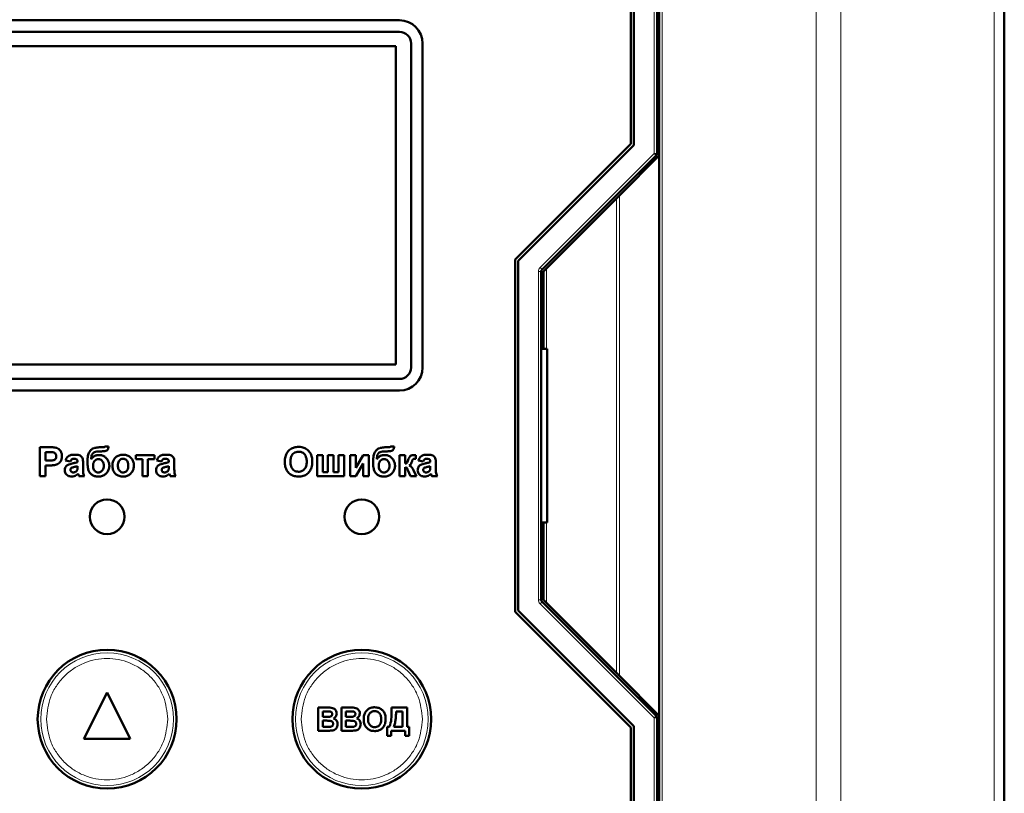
# Model space of a CAD drawing. Header units: millimetres. Extents: x 0 to 594, y 0 to 420.
# Tile 7 of 11: x 131 to 165, y 262 to 289. Entities that reach past the tile are written whole.
import ezdxf

# ---------------------------------------------------------------- set-up
doc = ezdxf.new("R2010")
doc.units = ezdxf.units.MM

msp = doc.modelspace()

# ---------------------------------------------------------------- linework, layer by layer
at = {"color": 9, "linetype": 'Continuous', "lineweight": 18}
for p, q in [((158.887, 222.729), (158.887, 304.734)), ((159.735, 222.729), (159.735, 304.734)), ((165.032, 222.729), (165.032, 304.734)), ((153.284, 283.906), (153.284, 294.751)), ((153.564, 294.751), (153.564, 253.551)), ((149.342, 279.965), (153.284, 283.906)), ((153.284, 283.906), (153.384, 283.906)), ((153.354, 283.835), (153.284, 283.906)), ((152.084, 265.851), (152.084, 282.452)), ((151.987, 265.948), (151.987, 282.355)), ((149.284, 268.48), (149.284, 279.823)), ((149.284, 279.823), (149.384, 279.823)), ((149.342, 279.965), (149.413, 279.894)), ((149.564, 277.151), (149.564, 279.931)), ((149.564, 268.371), (149.564, 271.151)), ((149.284, 268.48), (149.384, 268.48)), ((149.342, 268.338), (149.413, 268.409)), ((153.284, 264.397), (149.342, 268.338)), ((153.284, 264.397), (153.354, 264.468)), ((153.284, 253.551), (153.284, 264.397)), ((153.384, 264.397), (153.284, 264.397))]:
    msp.add_line(p, q, dxfattribs=at)
at = {"color": 7, "linetype": 'Continuous', "lineweight": 50}
for p, q in [((165.384, 222.729), (165.384, 304.734)), ((152.584, 294.751), (152.584, 284.196)), ((153.384, 283.906), (153.384, 294.751)), ((153.464, 294.751), (153.464, 283.831)), ((152.484, 284.237), (152.484, 293.903)), ((144.484, 288.511), (124.284, 288.511)), ((124.284, 288.111), (144.484, 288.111)), ((144.364, 287.611), (124.404, 287.611)), ((144.364, 276.611), (144.364, 287.611)), ((144.884, 287.711), (144.884, 276.511)), ((145.284, 276.511), (145.284, 287.711)), ((148.484, 280.237), (152.484, 284.237)), ((152.584, 284.196), (148.584, 280.196)), ((149.413, 279.894), (153.354, 283.835)), ((152.084, 282.452), (153.464, 283.831)), ((153.464, 283.831), (153.464, 264.471)), ((151.987, 282.355), (149.564, 279.931)), ((148.484, 268.066), (148.484, 280.237)), ((148.584, 280.196), (148.584, 268.107)), ((149.384, 268.48), (149.384, 279.823)), ((149.464, 279.831), (149.464, 277.151)), ((149.384, 277.751), (149.464, 277.751)), ((149.584, 277.151), (149.384, 277.151)), ((149.584, 271.151), (149.584, 277.151)), ((124.404, 276.611), (144.364, 276.611)), ((144.484, 276.111), (124.284, 276.111)), ((124.284, 275.711), (144.484, 275.711)), ((132.385, 273.751), (132.065, 273.751)), ((132.065, 273.751), (132.065, 272.751)), ((132.258, 273.29), (132.258, 273.585)), ((132.258, 273.585), (132.359, 273.585)), ((134.126, 273.61), (134.151, 273.61)), ((134.253, 273.751), (134.153, 273.751)), ((134.437, 273.777), (134.309, 273.777)), ((143.995, 273.61), (144.02, 273.61)), ((144.122, 273.751), (144.022, 273.751)), ((144.307, 273.777), (144.178, 273.777)), ((132.373, 273.29), (132.258, 273.29)), ((132.95, 273.29), (133.117, 273.264)), ((133.36, 273.257), (133.36, 273.239)), ((133.552, 272.99), (133.552, 273.215)), ((135.373, 273.482), (135.373, 273.341)), ((136.027, 273.482), (135.373, 273.482)), ((135.373, 273.341), (135.604, 273.341)), ((135.604, 273.341), (135.604, 272.751)), ((135.796, 272.751), (135.796, 273.341)), ((135.796, 273.341), (136.027, 273.341)), ((136.027, 273.341), (136.027, 273.482)), ((136.104, 273.29), (136.27, 273.264)), ((136.514, 273.257), (136.514, 273.239)), ((136.706, 272.99), (136.706, 273.215)), ((141.64, 273.482), (141.64, 272.751)), ((141.832, 273.482), (141.64, 273.482)), ((141.832, 272.892), (141.832, 273.482)), ((142.012, 273.482), (142.012, 272.892)), ((142.204, 273.482), (142.012, 273.482)), ((142.204, 272.892), (142.204, 273.482)), ((142.383, 273.482), (142.383, 272.892)), ((142.576, 273.482), (142.383, 273.482)), ((142.576, 272.751), (142.576, 273.482)), ((142.973, 273.482), (142.781, 273.482)), ((142.781, 273.482), (142.781, 272.751)), ((143.23, 273.482), (142.973, 273.041)), ((142.973, 273.041), (142.973, 273.482)), ((142.973, 272.751), (143.23, 273.193)), ((143.422, 273.482), (143.23, 273.482)), ((143.23, 273.193), (143.23, 272.751)), ((143.422, 272.751), (143.422, 273.482)), ((144.486, 273.482), (144.486, 272.751)), ((144.678, 273.482), (144.486, 273.482)), ((144.678, 273.187), (144.678, 273.482)), ((145.051, 273.354), (145.05, 273.479)), ((145.14, 273.29), (145.307, 273.264)), ((145.55, 273.257), (145.55, 273.239)), ((145.742, 272.99), (145.742, 273.215)), ((132.258, 272.751), (132.258, 273.123)), ((132.258, 273.123), (132.389, 273.123)), ((133.36, 273.098), (133.36, 273.061)), ((136.514, 273.098), (136.514, 273.061)), ((142.012, 272.892), (141.832, 272.892)), ((142.383, 272.892), (142.204, 272.892)), ((144.678, 272.751), (144.678, 273.059)), ((144.778, 272.96), (144.861, 272.751)), ((145.076, 272.751), (144.974, 272.95)), ((145.55, 273.098), (145.55, 273.061)), ((132.065, 272.751), (132.258, 272.751)), ((133.411, 272.751), (133.604, 272.751)), ((135.604, 272.751), (135.796, 272.751)), ((136.565, 272.751), (136.758, 272.751)), ((141.64, 272.751), (142.576, 272.751)), ((142.781, 272.751), (142.973, 272.751)), ((143.23, 272.751), (143.422, 272.751)), ((144.486, 272.751), (144.678, 272.751)), ((144.861, 272.751), (145.076, 272.751)), ((145.601, 272.751), (145.794, 272.751)), ((149.384, 271.151), (149.584, 271.151)), ((149.464, 271.151), (149.464, 268.471)), ((149.464, 270.551), (149.384, 270.551)), ((148.584, 268.107), (152.584, 264.107)), ((153.354, 264.468), (149.413, 268.409)), ((149.564, 268.371), (151.987, 265.948)), ((152.484, 264.066), (148.484, 268.066)), ((153.464, 264.471), (152.084, 265.851)), ((134.384, 265.271), (133.584, 263.671)), ((135.184, 263.671), (134.384, 265.271)), ((141.68, 263.951), (141.68, 264.751)), ((141.68, 264.751), (142.002, 264.751)), ((142.48, 263.951), (142.48, 264.751)), ((142.48, 264.751), (142.802, 264.751)), ((144.213, 264.751), (144.746, 264.751)), ((144.213, 264.667), (144.213, 264.751)), ((144.746, 264.751), (144.746, 264.085)), ((141.834, 264.618), (141.931, 264.618)), ((141.834, 264.434), (141.834, 264.618)), ((141.945, 264.434), (141.834, 264.434)), ((142.634, 264.618), (142.731, 264.618)), ((142.634, 264.434), (142.634, 264.618)), ((142.745, 264.434), (142.634, 264.434)), ((144.593, 264.618), (144.367, 264.618)), ((144.593, 264.085), (144.593, 264.618)), ((153.384, 253.551), (153.384, 264.397)), ((153.464, 264.471), (153.464, 253.551)), ((141.834, 264.3), (141.971, 264.3)), ((141.834, 264.085), (141.834, 264.3)), ((141.991, 264.085), (141.834, 264.085)), ((142.634, 264.3), (142.771, 264.3)), ((142.634, 264.085), (142.634, 264.3)), ((142.791, 264.085), (142.634, 264.085)), ((144.059, 263.777), (144.059, 264.085)), ((144.059, 264.085), (144.131, 264.085)), ((144.285, 264.085), (144.593, 264.085)), ((144.746, 264.085), (144.818, 264.085)), ((144.818, 264.085), (144.818, 263.777)), ((152.484, 254.4), (152.484, 264.066)), ((152.584, 264.107), (152.584, 253.551)), ((133.584, 263.671), (135.184, 263.671)), ((141.68, 263.951), (141.951, 263.951)), ((142.48, 263.951), (142.751, 263.951)), ((144.193, 263.777), (144.059, 263.777)), ((144.193, 263.951), (144.193, 263.777)), ((144.685, 263.951), (144.193, 263.951)), ((144.685, 263.777), (144.685, 263.951)), ((144.818, 263.777), (144.685, 263.777))]:
    msp.add_line(p, q, dxfattribs=at)
for centre, radius in [((134.384, 271.351), 0.6), ((143.184, 271.351), 0.6), ((134.384, 264.351), 2.4), ((143.184, 264.351), 2.4)]:
    msp.add_circle(centre, radius, dxfattribs=at)
at = {"color": 9, "linetype": 'Continuous', "lineweight": 18}
for centre in [(134.384, 264.351), (143.184, 264.351)]:
    msp.add_circle(centre, 2.295, dxfattribs=at)
at = {"color": 7, "linetype": 'Continuous', "lineweight": 50}
for centre, radius, start, end in [((144.484, 287.711), 0.8, 0, 90), ((144.484, 287.711), 0.4, 0, 90), ((153.284, 283.906), 0.1, 315, 0), ((149.484, 279.823), 0.1, 135, 180), ((144.484, 276.511), 0.4, 270, 0), ((144.484, 276.511), 0.8, 270, 0), ((149.484, 268.48), 0.1, 180, 225), ((153.284, 264.397), 0.1, 0, 45)]:
    msp.add_arc(centre, radius, start, end, dxfattribs=at)
for points, knots in [([(152.084, 282.452), (152.08, 282.448), (152.071, 282.439), (152.049, 282.417), (152.021, 282.389), (152, 282.368), (151.987, 282.355)], [0, 0, 0, 0, 0.207162, 0.456154, 0.678073, 1, 1, 1, 1]), ([(149.564, 279.931), (149.549, 279.917), (149.523, 279.892), (149.496, 279.864), (149.48, 279.848), (149.471, 279.839), (149.465, 279.833), (149.464, 279.832), (149.464, 279.831)], [0, 0, 0, 0, 0.329696, 0.553572, 0.680174, 0.795125, 0.900743, 1, 1, 1, 1]), ([(132.359, 273.585), (132.373, 273.585), (132.399, 273.585), (132.45, 273.584), (132.487, 273.58), (132.511, 273.578)], [0, 0, 0, 0, 0.2630024, 0.5260396, 1, 1, 1, 1]), ([(132.622, 273.736), (132.596, 273.74), (132.543, 273.749), (132.464, 273.751), (132.411, 273.751), (132.385, 273.751)], [0, 0, 0, 0, 0.33792, 0.66872, 1, 1, 1, 1]), ([(132.511, 273.578), (132.529, 273.573), (132.566, 273.563), (132.606, 273.524), (132.627, 273.48), (132.629, 273.451), (132.629, 273.438)], [0, 0, 0, 0, 0.28064, 0.564382, 0.806921, 1, 1, 1, 1]), ([(132.822, 273.441), (132.821, 273.468), (132.818, 273.528), (132.786, 273.617), (132.723, 273.689), (132.663, 273.724), (132.629, 273.734), (132.622, 273.736)], [0, 0, 0, 0, 0.209511, 0.469071, 0.720116, 0.946558, 1, 1, 1, 1]), ([(134.153, 273.751), (134.126, 273.751), (134.046, 273.749), (133.933, 273.728), (133.827, 273.668), (133.757, 273.577), (133.713, 273.437), (133.709, 273.327), (133.706, 273.263)], [0, 0, 0, 0, 0.104024, 0.313787, 0.441069, 0.569088, 0.751395, 1, 1, 1, 1]), ([(133.835, 273.334), (133.836, 273.36), (133.838, 273.414), (133.854, 273.488), (133.894, 273.546), (133.951, 273.588), (134.032, 273.608), (134.093, 273.609), (134.126, 273.61)], [0, 0, 0, 0, 0.1708333, 0.3426892, 0.4775442, 0.6122909, 0.7884737, 1, 1, 1, 1]), ([(134.151, 273.61), (134.154, 273.61), (134.161, 273.61), (134.173, 273.61), (134.183, 273.61), (134.189, 273.61)], [0, 0, 0, 0, 0.250004, 0.500009, 1, 1, 1, 1]), ([(134.189, 273.61), (134.216, 273.61), (134.267, 273.611), (134.329, 273.621), (134.378, 273.638), (134.408, 273.671), (134.43, 273.719), (134.435, 273.757), (134.437, 273.777)], [0, 0, 0, 0, 0.2323457, 0.4398215, 0.5537147, 0.6698962, 0.8209881, 1, 1, 1, 1]), ([(134.309, 273.777), (134.305, 273.772), (134.298, 273.762), (134.277, 273.753), (134.262, 273.752), (134.253, 273.751)], [0, 0, 0, 0, 0.291708, 0.588179, 1, 1, 1, 1]), ([(140.787, 273.725), (140.763, 273.713), (140.697, 273.679), (140.621, 273.6), (140.584, 273.529), (140.569, 273.5)], [0, 0, 0, 0, 0.2513182, 0.6894935, 1, 1, 1, 1]), ([(140.717, 273.252), (140.718, 273.279), (140.72, 273.346), (140.743, 273.442), (140.8, 273.525), (140.872, 273.576), (140.942, 273.596), (140.985, 273.597), (141, 273.598)], [0, 0, 0, 0, 0.1586166, 0.4008637, 0.5730594, 0.7454856, 0.9129852, 1, 1, 1, 1]), ([(140.997, 273.764), (140.971, 273.763), (140.922, 273.762), (140.85, 273.749), (140.808, 273.733), (140.787, 273.725)], [0, 0, 0, 0, 0.371392, 0.682855, 1, 1, 1, 1]), ([(141.473, 273.25), (141.473, 273.277), (141.47, 273.357), (141.442, 273.485), (141.364, 273.619), (141.249, 273.712), (141.12, 273.759), (141.035, 273.763), (140.997, 273.764)], [0, 0, 0, 0, 0.101299, 0.305586, 0.491044, 0.676784, 0.856818, 1, 1, 1, 1]), ([(141, 273.598), (141.027, 273.596), (141.081, 273.593), (141.157, 273.559), (141.22, 273.501), (141.267, 273.409), (141.28, 273.323), (141.281, 273.266), (141.281, 273.255)], [0, 0, 0, 0, 0.160292, 0.321922, 0.490761, 0.657569, 0.933883, 1, 1, 1, 1]), ([(144.022, 273.751), (143.995, 273.751), (143.915, 273.749), (143.802, 273.728), (143.696, 273.668), (143.626, 273.577), (143.582, 273.437), (143.578, 273.327), (143.576, 273.263)], [0, 0, 0, 0, 0.1040237, 0.3137871, 0.4410688, 0.5690878, 0.7513955, 1, 1, 1, 1]), ([(143.704, 273.334), (143.705, 273.36), (143.707, 273.414), (143.724, 273.488), (143.763, 273.546), (143.82, 273.588), (143.901, 273.608), (143.962, 273.609), (143.995, 273.61)], [0, 0, 0, 0, 0.170833, 0.342689, 0.477544, 0.612291, 0.788474, 1, 1, 1, 1]), ([(144.02, 273.61), (144.024, 273.61), (144.03, 273.61), (144.043, 273.61), (144.052, 273.61), (144.059, 273.61)], [0, 0, 0, 0, 0.250004, 0.500009, 1, 1, 1, 1]), ([(144.059, 273.61), (144.085, 273.61), (144.136, 273.611), (144.199, 273.621), (144.247, 273.638), (144.278, 273.671), (144.299, 273.719), (144.304, 273.757), (144.307, 273.777)], [0, 0, 0, 0, 0.2323457, 0.4398215, 0.5537147, 0.6698962, 0.8209881, 1, 1, 1, 1]), ([(144.178, 273.777), (144.175, 273.772), (144.167, 273.762), (144.146, 273.753), (144.131, 273.752), (144.122, 273.751)], [0, 0, 0, 0, 0.291708, 0.588179, 1, 1, 1, 1]), ([(132.629, 273.438), (132.628, 273.419), (132.624, 273.385), (132.598, 273.343), (132.563, 273.315), (132.488, 273.287), (132.423, 273.289), (132.373, 273.29)], [0, 0, 0, 0, 0.1672251, 0.2975558, 0.4279748, 0.5644108, 1, 1, 1, 1]), ([(132.599, 273.138), (132.624, 273.146), (132.676, 273.163), (132.746, 273.216), (132.799, 273.293), (132.82, 273.374), (132.821, 273.424), (132.822, 273.441)], [0, 0, 0, 0, 0.197698, 0.395619, 0.635391, 0.870206, 1, 1, 1, 1]), ([(133.18, 273.191), (133.154, 273.185), (133.097, 273.172), (133.021, 273.145), (132.965, 273.094), (132.933, 273.036), (132.925, 272.988), (132.924, 272.962), (132.924, 272.958)], [0, 0, 0, 0, 0.209674, 0.45611, 0.62433, 0.792297, 0.968452, 1, 1, 1, 1]), ([(133.256, 273.495), (133.229, 273.494), (133.164, 273.492), (133.074, 273.469), (133.001, 273.407), (132.967, 273.345), (132.954, 273.303), (132.95, 273.29)], [0, 0, 0, 0, 0.199112, 0.484676, 0.670105, 0.89787, 1, 1, 1, 1]), ([(133.117, 273.264), (133.123, 273.28), (133.132, 273.305), (133.157, 273.334), (133.192, 273.352), (133.219, 273.353), (133.236, 273.354)], [0, 0, 0, 0, 0.305481, 0.497369, 0.690436, 1, 1, 1, 1]), ([(133.36, 273.239), (133.335, 273.23), (133.293, 273.215), (133.232, 273.201), (133.197, 273.194), (133.18, 273.191)], [0, 0, 0, 0, 0.429681, 0.71467, 1, 1, 1, 1]), ([(133.236, 273.354), (133.264, 273.354), (133.299, 273.353), (133.336, 273.332), (133.351, 273.313), (133.359, 273.286), (133.36, 273.267), (133.36, 273.257)], [0, 0, 0, 0, 0.4409117, 0.5599399, 0.679608, 0.8356965, 1, 1, 1, 1]), ([(133.552, 273.215), (133.552, 273.242), (133.551, 273.295), (133.541, 273.368), (133.504, 273.426), (133.451, 273.464), (133.366, 273.493), (133.299, 273.494), (133.256, 273.495)], [0, 0, 0, 0, 0.166246, 0.33334, 0.447204, 0.586985, 0.732154, 1, 1, 1, 1]), ([(133.706, 273.263), (133.707, 273.236), (133.708, 273.15), (133.716, 273.027), (133.759, 272.898), (133.833, 272.815), (133.929, 272.76), (134.014, 272.74), (134.066, 272.739), (134.079, 272.739)], [0, 0, 0, 0, 0.108438, 0.349197, 0.500393, 0.652655, 0.789788, 0.946106, 1, 1, 1, 1]), ([(134.112, 273.482), (134.085, 273.481), (134.024, 273.478), (133.933, 273.445), (133.869, 273.388), (133.843, 273.347), (133.835, 273.334)], [0, 0, 0, 0, 0.242715, 0.554839, 0.860812, 1, 1, 1, 1]), ([(133.899, 273.111), (133.9, 273.138), (133.903, 273.192), (133.937, 273.266), (133.988, 273.316), (134.041, 273.338), (134.071, 273.34), (134.084, 273.341)], [0, 0, 0, 0, 0.244641, 0.491657, 0.720949, 0.885535, 1, 1, 1, 1]), ([(134.084, 273.341), (134.106, 273.339), (134.151, 273.334), (134.208, 273.293), (134.252, 273.231), (134.269, 273.165), (134.27, 273.123), (134.27, 273.11)], [0, 0, 0, 0, 0.199338, 0.400664, 0.61964, 0.881803, 1, 1, 1, 1]), ([(134.463, 273.112), (134.461, 273.139), (134.457, 273.205), (134.416, 273.307), (134.341, 273.399), (134.245, 273.463), (134.165, 273.481), (134.12, 273.482), (134.112, 273.482)], [0, 0, 0, 0, 0.1422998, 0.3540089, 0.5732916, 0.7642411, 0.9557627, 1, 1, 1, 1]), ([(134.937, 273.495), (134.91, 273.494), (134.841, 273.49), (134.734, 273.451), (134.641, 273.37), (134.58, 273.257), (134.571, 273.174), (134.565, 273.127)], [0, 0, 0, 0, 0.137718, 0.355391, 0.573064, 0.757844, 1, 1, 1, 1]), ([(134.758, 273.117), (134.759, 273.144), (134.761, 273.197), (134.787, 273.269), (134.833, 273.321), (134.884, 273.35), (134.921, 273.353), (134.938, 273.354)], [0, 0, 0, 0, 0.241133, 0.484628, 0.668592, 0.85335, 1, 1, 1, 1]), ([(135.309, 273.119), (135.308, 273.146), (135.304, 273.213), (135.267, 273.317), (135.188, 273.414), (135.083, 273.477), (134.994, 273.494), (134.946, 273.495), (134.937, 273.495)], [0, 0, 0, 0, 0.135663, 0.343038, 0.548582, 0.75807, 0.951088, 1, 1, 1, 1]), ([(134.938, 273.354), (134.96, 273.352), (135.004, 273.347), (135.057, 273.307), (135.096, 273.251), (135.114, 273.186), (135.116, 273.139), (135.117, 273.118)], [0, 0, 0, 0, 0.199714, 0.401263, 0.571167, 0.813421, 1, 1, 1, 1]), ([(136.334, 273.191), (136.308, 273.185), (136.251, 273.172), (136.175, 273.145), (136.119, 273.094), (136.087, 273.036), (136.079, 272.988), (136.078, 272.962), (136.078, 272.958)], [0, 0, 0, 0, 0.209674, 0.45611, 0.62433, 0.792297, 0.968452, 1, 1, 1, 1]), ([(136.409, 273.495), (136.383, 273.494), (136.318, 273.492), (136.228, 273.469), (136.155, 273.407), (136.121, 273.345), (136.108, 273.303), (136.104, 273.29)], [0, 0, 0, 0, 0.199112, 0.484676, 0.670105, 0.89787, 1, 1, 1, 1]), ([(136.27, 273.264), (136.276, 273.28), (136.286, 273.305), (136.311, 273.334), (136.346, 273.352), (136.373, 273.353), (136.39, 273.354)], [0, 0, 0, 0, 0.305481, 0.497369, 0.690436, 1, 1, 1, 1]), ([(136.514, 273.239), (136.489, 273.23), (136.447, 273.215), (136.386, 273.201), (136.351, 273.194), (136.334, 273.191)], [0, 0, 0, 0, 0.429681, 0.71467, 1, 1, 1, 1]), ([(136.39, 273.354), (136.418, 273.354), (136.453, 273.353), (136.49, 273.332), (136.505, 273.313), (136.513, 273.286), (136.514, 273.267), (136.514, 273.257)], [0, 0, 0, 0, 0.440912, 0.55994, 0.679608, 0.835696, 1, 1, 1, 1]), ([(136.706, 273.215), (136.706, 273.242), (136.704, 273.295), (136.695, 273.368), (136.658, 273.426), (136.604, 273.464), (136.52, 273.493), (136.453, 273.494), (136.409, 273.495)], [0, 0, 0, 0, 0.166246, 0.33334, 0.447204, 0.586985, 0.732154, 1, 1, 1, 1]), ([(140.569, 273.5), (140.56, 273.475), (140.54, 273.422), (140.527, 273.335), (140.525, 273.276), (140.524, 273.245)], [0, 0, 0, 0, 0.3086966, 0.6516314, 1, 1, 1, 1]), ([(140.524, 273.245), (140.525, 273.219), (140.527, 273.138), (140.556, 273.011), (140.636, 272.88), (140.75, 272.788), (140.878, 272.744), (140.963, 272.74), (141, 272.739)], [0, 0, 0, 0, 0.102074, 0.307977, 0.492555, 0.677222, 0.856714, 1, 1, 1, 1]), ([(141, 272.905), (140.973, 272.907), (140.919, 272.911), (140.843, 272.947), (140.778, 273.007), (140.728, 273.106), (140.718, 273.192), (140.717, 273.246), (140.717, 273.252)], [0, 0, 0, 0, 0.15971, 0.320429, 0.491074, 0.67705, 0.96629, 1, 1, 1, 1]), ([(141.281, 273.255), (141.28, 273.228), (141.278, 273.153), (141.25, 273.049), (141.18, 272.965), (141.105, 272.919), (141.041, 272.906), (141.006, 272.905), (141, 272.905)], [0, 0, 0, 0, 0.15859, 0.447239, 0.620381, 0.793575, 0.961295, 1, 1, 1, 1]), ([(141, 272.739), (141.027, 272.74), (141.108, 272.742), (141.238, 272.781), (141.361, 272.879), (141.446, 273.021), (141.471, 273.15), (141.473, 273.232), (141.473, 273.25)], [0, 0, 0, 0, 0.101986, 0.308793, 0.506227, 0.687491, 0.931082, 1, 1, 1, 1]), ([(143.576, 273.263), (143.576, 273.236), (143.577, 273.15), (143.585, 273.027), (143.628, 272.898), (143.702, 272.815), (143.799, 272.76), (143.883, 272.74), (143.935, 272.739), (143.948, 272.739)], [0, 0, 0, 0, 0.1084378, 0.3491966, 0.5003929, 0.652655, 0.7897876, 0.9461055, 1, 1, 1, 1]), ([(143.982, 273.482), (143.955, 273.481), (143.894, 273.478), (143.803, 273.445), (143.738, 273.388), (143.712, 273.347), (143.704, 273.334)], [0, 0, 0, 0, 0.242715, 0.554839, 0.860812, 1, 1, 1, 1]), ([(143.768, 273.111), (143.77, 273.138), (143.772, 273.192), (143.806, 273.266), (143.857, 273.316), (143.91, 273.338), (143.941, 273.34), (143.953, 273.341)], [0, 0, 0, 0, 0.2446409, 0.4916566, 0.7209487, 0.8855354, 1, 1, 1, 1]), ([(143.953, 273.341), (143.975, 273.339), (144.02, 273.334), (144.077, 273.293), (144.121, 273.231), (144.138, 273.165), (144.139, 273.123), (144.14, 273.11)], [0, 0, 0, 0, 0.199338, 0.400664, 0.61964, 0.881803, 1, 1, 1, 1]), ([(144.332, 273.112), (144.331, 273.139), (144.327, 273.205), (144.285, 273.307), (144.21, 273.399), (144.114, 273.463), (144.034, 273.481), (143.99, 273.482), (143.982, 273.482)], [0, 0, 0, 0, 0.1423, 0.354009, 0.573292, 0.764241, 0.955763, 1, 1, 1, 1]), ([(144.789, 273.318), (144.78, 273.293), (144.768, 273.258), (144.746, 273.216), (144.721, 273.197), (144.698, 273.19), (144.683, 273.188), (144.678, 273.187)], [0, 0, 0, 0, 0.432635, 0.616007, 0.747523, 0.923299, 1, 1, 1, 1]), ([(144.867, 273.453), (144.857, 273.444), (144.837, 273.425), (144.811, 273.378), (144.798, 273.342), (144.789, 273.318)], [0, 0, 0, 0, 0.256986, 0.528182, 1, 1, 1, 1]), ([(144.82, 273.126), (144.832, 273.133), (144.86, 273.148), (144.892, 273.193), (144.905, 273.23), (144.913, 273.25)], [0, 0, 0, 0, 0.25365, 0.595085, 1, 1, 1, 1]), ([(144.977, 273.482), (144.964, 273.482), (144.94, 273.481), (144.902, 273.472), (144.88, 273.46), (144.867, 273.453)], [0, 0, 0, 0, 0.345727, 0.621036, 1, 1, 1, 1]), ([(144.913, 273.25), (144.917, 273.263), (144.924, 273.285), (144.937, 273.314), (144.948, 273.332), (144.956, 273.339), (144.957, 273.34)], [0, 0, 0, 0, 0.396996, 0.692239, 0.950594, 1, 1, 1, 1]), ([(144.957, 273.34), (144.963, 273.342), (144.981, 273.351), (145.013, 273.353), (145.038, 273.354), (145.051, 273.354)], [0, 0, 0, 0, 0.210676, 0.601608, 1, 1, 1, 1]), ([(145.05, 273.479), (145.043, 273.479), (145.03, 273.48), (145.006, 273.482), (144.988, 273.482), (144.977, 273.482)], [0, 0, 0, 0, 0.273959, 0.547919, 1, 1, 1, 1]), ([(145.37, 273.191), (145.344, 273.185), (145.287, 273.172), (145.211, 273.145), (145.155, 273.094), (145.123, 273.036), (145.115, 272.988), (145.114, 272.962), (145.114, 272.958)], [0, 0, 0, 0, 0.209674, 0.45611, 0.62433, 0.792297, 0.968452, 1, 1, 1, 1]), ([(145.446, 273.495), (145.419, 273.494), (145.354, 273.492), (145.264, 273.469), (145.191, 273.407), (145.157, 273.345), (145.144, 273.303), (145.14, 273.29)], [0, 0, 0, 0, 0.199112, 0.484676, 0.670105, 0.89787, 1, 1, 1, 1]), ([(145.307, 273.264), (145.312, 273.28), (145.322, 273.305), (145.347, 273.334), (145.382, 273.352), (145.409, 273.353), (145.426, 273.354)], [0, 0, 0, 0, 0.3054806, 0.4973686, 0.6904363, 1, 1, 1, 1]), ([(145.55, 273.239), (145.525, 273.23), (145.483, 273.215), (145.422, 273.201), (145.387, 273.194), (145.37, 273.191)], [0, 0, 0, 0, 0.429681, 0.71467, 1, 1, 1, 1]), ([(145.426, 273.354), (145.454, 273.354), (145.489, 273.353), (145.526, 273.332), (145.541, 273.313), (145.549, 273.286), (145.55, 273.267), (145.55, 273.257)], [0, 0, 0, 0, 0.440912, 0.55994, 0.679608, 0.835696, 1, 1, 1, 1]), ([(145.742, 273.215), (145.742, 273.242), (145.74, 273.295), (145.731, 273.368), (145.694, 273.426), (145.64, 273.464), (145.556, 273.493), (145.489, 273.494), (145.446, 273.495)], [0, 0, 0, 0, 0.166246, 0.33334, 0.447204, 0.586985, 0.732154, 1, 1, 1, 1]), ([(132.389, 273.123), (132.416, 273.124), (132.464, 273.124), (132.534, 273.128), (132.577, 273.134), (132.599, 273.138)], [0, 0, 0, 0, 0.380489, 0.689463, 1, 1, 1, 1]), ([(132.924, 272.958), (132.927, 272.93), (132.931, 272.88), (132.969, 272.816), (133.022, 272.769), (133.09, 272.743), (133.139, 272.74), (133.163, 272.739)], [0, 0, 0, 0, 0.222319, 0.411804, 0.601009, 0.795937, 1, 1, 1, 1]), ([(133.117, 272.974), (133.118, 272.983), (133.119, 273.002), (133.134, 273.024), (133.147, 273.034), (133.152, 273.038)], [0, 0, 0, 0, 0.370992, 0.746266, 1, 1, 1, 1]), ([(133.217, 272.88), (133.203, 272.881), (133.179, 272.883), (133.149, 272.902), (133.128, 272.925), (133.118, 272.951), (133.117, 272.967), (133.117, 272.974)], [0, 0, 0, 0, 0.263878, 0.473917, 0.683179, 0.866416, 1, 1, 1, 1]), ([(133.152, 273.038), (133.167, 273.045), (133.201, 273.06), (133.272, 273.074), (133.326, 273.088), (133.36, 273.098)], [0, 0, 0, 0, 0.234051, 0.508172, 1, 1, 1, 1]), ([(133.31, 272.912), (133.301, 272.906), (133.284, 272.895), (133.252, 272.883), (133.23, 272.881), (133.217, 272.88)], [0, 0, 0, 0, 0.335472, 0.604358, 1, 1, 1, 1]), ([(133.353, 272.972), (133.351, 272.966), (133.347, 272.954), (133.333, 272.932), (133.319, 272.92), (133.31, 272.912)], [0, 0, 0, 0, 0.266084, 0.514485, 1, 1, 1, 1]), ([(133.36, 273.061), (133.36, 273.048), (133.36, 273.026), (133.358, 272.997), (133.355, 272.981), (133.353, 272.972)], [0, 0, 0, 0, 0.447478, 0.722712, 1, 1, 1, 1]), ([(133.604, 272.751), (133.591, 272.775), (133.568, 272.819), (133.553, 272.901), (133.553, 272.957), (133.552, 272.99)], [0, 0, 0, 0, 0.323762, 0.59123, 1, 1, 1, 1]), ([(134.082, 272.88), (134.059, 272.882), (134.015, 272.887), (133.962, 272.926), (133.924, 272.977), (133.902, 273.04), (133.9, 273.087), (133.899, 273.111)], [0, 0, 0, 0, 0.199565, 0.400322, 0.576132, 0.780174, 1, 1, 1, 1]), ([(134.079, 272.739), (134.106, 272.74), (134.175, 272.743), (134.282, 272.78), (134.377, 272.862), (134.444, 272.968), (134.462, 273.057), (134.463, 273.105), (134.463, 273.112)], [0, 0, 0, 0, 0.1343778, 0.3494962, 0.553521, 0.7581713, 0.9671766, 1, 1, 1, 1]), ([(134.27, 273.11), (134.269, 273.083), (134.266, 273.029), (134.233, 272.959), (134.187, 272.91), (134.135, 272.884), (134.099, 272.881), (134.082, 272.88)], [0, 0, 0, 0, 0.242101, 0.486689, 0.67857, 0.840063, 1, 1, 1, 1]), ([(134.565, 273.127), (134.566, 273.1), (134.569, 273.026), (134.601, 272.919), (134.675, 272.826), (134.774, 272.765), (134.866, 272.741), (134.925, 272.739), (134.938, 272.739)], [0, 0, 0, 0, 0.132278, 0.369199, 0.538292, 0.707501, 0.939211, 1, 1, 1, 1]), ([(134.938, 272.88), (134.915, 272.882), (134.871, 272.887), (134.819, 272.926), (134.778, 272.982), (134.76, 273.048), (134.758, 273.096), (134.758, 273.117)], [0, 0, 0, 0, 0.197612, 0.397245, 0.566614, 0.816032, 1, 1, 1, 1]), ([(134.938, 272.739), (134.964, 272.74), (135.031, 272.743), (135.133, 272.782), (135.226, 272.862), (135.289, 272.967), (135.308, 273.058), (135.309, 273.108), (135.309, 273.119)], [0, 0, 0, 0, 0.135378, 0.336455, 0.538943, 0.745329, 0.947179, 1, 1, 1, 1]), ([(135.117, 273.118), (135.116, 273.091), (135.113, 273.038), (135.088, 272.966), (135.043, 272.914), (134.991, 272.884), (134.954, 272.881), (134.938, 272.88)], [0, 0, 0, 0, 0.240516, 0.483531, 0.66681, 0.850952, 1, 1, 1, 1]), ([(136.078, 272.958), (136.08, 272.93), (136.085, 272.88), (136.123, 272.816), (136.176, 272.769), (136.244, 272.743), (136.293, 272.74), (136.317, 272.739)], [0, 0, 0, 0, 0.222319, 0.411804, 0.601009, 0.795937, 1, 1, 1, 1]), ([(136.27, 272.974), (136.271, 272.983), (136.273, 273.002), (136.288, 273.024), (136.301, 273.034), (136.306, 273.038)], [0, 0, 0, 0, 0.370992, 0.746266, 1, 1, 1, 1]), ([(136.371, 272.88), (136.357, 272.881), (136.333, 272.883), (136.302, 272.902), (136.282, 272.925), (136.272, 272.951), (136.271, 272.967), (136.27, 272.974)], [0, 0, 0, 0, 0.263878, 0.473917, 0.683179, 0.866416, 1, 1, 1, 1]), ([(136.306, 273.038), (136.321, 273.045), (136.355, 273.06), (136.426, 273.074), (136.48, 273.088), (136.514, 273.098)], [0, 0, 0, 0, 0.234051, 0.508172, 1, 1, 1, 1]), ([(136.464, 272.912), (136.455, 272.906), (136.438, 272.895), (136.406, 272.883), (136.384, 272.881), (136.371, 272.88)], [0, 0, 0, 0, 0.335472, 0.604358, 1, 1, 1, 1]), ([(136.507, 272.972), (136.505, 272.966), (136.501, 272.954), (136.487, 272.932), (136.473, 272.92), (136.464, 272.912)], [0, 0, 0, 0, 0.266084, 0.514485, 1, 1, 1, 1]), ([(136.514, 273.061), (136.514, 273.048), (136.514, 273.026), (136.512, 272.997), (136.509, 272.981), (136.507, 272.972)], [0, 0, 0, 0, 0.447478, 0.722712, 1, 1, 1, 1]), ([(136.758, 272.751), (136.745, 272.775), (136.722, 272.819), (136.707, 272.901), (136.707, 272.957), (136.706, 272.99)], [0, 0, 0, 0, 0.323762, 0.59123, 1, 1, 1, 1]), ([(143.951, 272.88), (143.929, 272.882), (143.885, 272.887), (143.832, 272.926), (143.794, 272.977), (143.771, 273.04), (143.769, 273.087), (143.768, 273.111)], [0, 0, 0, 0, 0.199565, 0.400322, 0.576132, 0.780174, 1, 1, 1, 1]), ([(143.948, 272.739), (143.975, 272.74), (144.045, 272.743), (144.151, 272.78), (144.247, 272.862), (144.313, 272.968), (144.331, 273.057), (144.332, 273.105), (144.332, 273.112)], [0, 0, 0, 0, 0.134378, 0.349496, 0.553521, 0.758171, 0.967177, 1, 1, 1, 1]), ([(144.14, 273.11), (144.138, 273.083), (144.135, 273.029), (144.103, 272.959), (144.056, 272.91), (144.005, 272.884), (143.969, 272.881), (143.951, 272.88)], [0, 0, 0, 0, 0.242101, 0.486689, 0.67857, 0.840063, 1, 1, 1, 1]), ([(144.678, 273.059), (144.692, 273.058), (144.714, 273.057), (144.744, 273.034), (144.761, 273), (144.773, 272.973), (144.778, 272.96)], [0, 0, 0, 0, 0.265504, 0.413972, 0.72829, 1, 1, 1, 1]), ([(144.966, 272.964), (144.955, 272.988), (144.931, 273.036), (144.884, 273.097), (144.839, 273.117), (144.82, 273.126)], [0, 0, 0, 0, 0.3560837, 0.7148688, 1, 1, 1, 1]), ([(144.974, 272.95), (144.973, 272.951), (144.972, 272.953), (144.969, 272.958), (144.968, 272.961), (144.966, 272.964)], [0, 0, 0, 0, 0.250043, 0.500094, 1, 1, 1, 1]), ([(145.114, 272.958), (145.117, 272.93), (145.121, 272.88), (145.159, 272.816), (145.212, 272.769), (145.28, 272.743), (145.329, 272.74), (145.353, 272.739)], [0, 0, 0, 0, 0.222319, 0.411804, 0.601009, 0.795937, 1, 1, 1, 1]), ([(145.307, 272.974), (145.307, 272.983), (145.309, 273.002), (145.324, 273.024), (145.337, 273.034), (145.342, 273.038)], [0, 0, 0, 0, 0.370992, 0.746266, 1, 1, 1, 1]), ([(145.407, 272.88), (145.393, 272.881), (145.369, 272.883), (145.338, 272.902), (145.318, 272.925), (145.308, 272.951), (145.307, 272.967), (145.307, 272.974)], [0, 0, 0, 0, 0.263878, 0.473917, 0.683179, 0.866416, 1, 1, 1, 1]), ([(145.342, 273.038), (145.357, 273.045), (145.391, 273.06), (145.462, 273.074), (145.516, 273.088), (145.55, 273.098)], [0, 0, 0, 0, 0.234051, 0.508172, 1, 1, 1, 1]), ([(145.5, 272.912), (145.491, 272.906), (145.474, 272.895), (145.442, 272.883), (145.42, 272.881), (145.407, 272.88)], [0, 0, 0, 0, 0.335472, 0.604358, 1, 1, 1, 1]), ([(145.543, 272.972), (145.541, 272.966), (145.537, 272.954), (145.523, 272.932), (145.509, 272.92), (145.5, 272.912)], [0, 0, 0, 0, 0.266084, 0.514485, 1, 1, 1, 1]), ([(145.55, 273.061), (145.55, 273.048), (145.55, 273.026), (145.548, 272.997), (145.545, 272.981), (145.543, 272.972)], [0, 0, 0, 0, 0.447478, 0.722712, 1, 1, 1, 1]), ([(145.794, 272.751), (145.781, 272.775), (145.758, 272.819), (145.743, 272.901), (145.743, 272.957), (145.742, 272.99)], [0, 0, 0, 0, 0.323762, 0.59123, 1, 1, 1, 1]), ([(133.163, 272.739), (133.19, 272.741), (133.244, 272.745), (133.322, 272.78), (133.364, 272.817), (133.386, 272.837)], [0, 0, 0, 0, 0.321929, 0.645532, 1, 1, 1, 1]), ([(133.386, 272.837), (133.387, 272.835), (133.388, 272.831), (133.391, 272.823), (133.392, 272.817), (133.393, 272.813)], [0, 0, 0, 0, 0.250122, 0.500258, 1, 1, 1, 1]), ([(133.393, 272.813), (133.395, 272.806), (133.399, 272.793), (133.404, 272.772), (133.409, 272.758), (133.411, 272.751)], [0, 0, 0, 0, 0.312676, 0.656202, 1, 1, 1, 1]), ([(136.317, 272.739), (136.344, 272.741), (136.398, 272.745), (136.476, 272.78), (136.518, 272.817), (136.54, 272.837)], [0, 0, 0, 0, 0.321929, 0.645532, 1, 1, 1, 1]), ([(136.54, 272.837), (136.541, 272.835), (136.542, 272.831), (136.544, 272.823), (136.546, 272.817), (136.547, 272.813)], [0, 0, 0, 0, 0.250122, 0.500258, 1, 1, 1, 1]), ([(136.547, 272.813), (136.549, 272.806), (136.553, 272.793), (136.558, 272.772), (136.563, 272.758), (136.565, 272.751)], [0, 0, 0, 0, 0.312676, 0.656202, 1, 1, 1, 1]), ([(145.353, 272.739), (145.38, 272.741), (145.434, 272.745), (145.512, 272.78), (145.554, 272.817), (145.576, 272.837)], [0, 0, 0, 0, 0.321929, 0.645532, 1, 1, 1, 1]), ([(145.576, 272.837), (145.577, 272.835), (145.578, 272.831), (145.581, 272.823), (145.582, 272.817), (145.583, 272.813)], [0, 0, 0, 0, 0.250122, 0.500258, 1, 1, 1, 1]), ([(145.583, 272.813), (145.585, 272.806), (145.589, 272.793), (145.594, 272.772), (145.599, 272.758), (145.601, 272.751)], [0, 0, 0, 0, 0.312676, 0.656202, 1, 1, 1, 1]), ([(149.464, 268.471), (149.464, 268.471), (149.465, 268.47), (149.471, 268.464), (149.48, 268.455), (149.496, 268.439), (149.523, 268.411), (149.549, 268.386), (149.564, 268.371)], [0, 0, 0, 0, 0.0992443, 0.2048574, 0.3198128, 0.4464269, 0.6702641, 1, 1, 1, 1]), ([(151.987, 265.948), (152, 265.935), (152.021, 265.914), (152.049, 265.886), (152.071, 265.864), (152.08, 265.855), (152.084, 265.851)], [0, 0, 0, 0, 0.3219651, 0.5438461, 0.792855, 1, 1, 1, 1]), ([(142.002, 264.751), (142.029, 264.751), (142.087, 264.751), (142.169, 264.744), (142.24, 264.707), (142.287, 264.656), (142.313, 264.6), (142.315, 264.563), (142.316, 264.55)], [0, 0, 0, 0, 0.189374, 0.415534, 0.57816, 0.740903, 0.90565, 1, 1, 1, 1]), ([(142.802, 264.751), (142.829, 264.751), (142.887, 264.751), (142.969, 264.744), (143.04, 264.707), (143.087, 264.656), (143.113, 264.6), (143.115, 264.563), (143.116, 264.55)], [0, 0, 0, 0, 0.189374, 0.415534, 0.57816, 0.740903, 0.90565, 1, 1, 1, 1]), ([(143.285, 264.55), (143.297, 264.574), (143.329, 264.635), (143.392, 264.697), (143.444, 264.723), (143.459, 264.73)], [0, 0, 0, 0, 0.3142783, 0.8104714, 1, 1, 1, 1]), ([(143.459, 264.73), (143.484, 264.739), (143.524, 264.753), (143.581, 264.761), (143.612, 264.761), (143.627, 264.762)], [0, 0, 0, 0, 0.465946, 0.731676, 1, 1, 1, 1]), ([(143.627, 264.762), (143.654, 264.761), (143.723, 264.758), (143.829, 264.721), (143.923, 264.642), (143.989, 264.527), (144.007, 264.425), (144.008, 264.362), (144.008, 264.35)], [0, 0, 0, 0, 0.126835, 0.326225, 0.51912, 0.6994, 0.944414, 1, 1, 1, 1]), ([(141.931, 264.618), (141.944, 264.618), (141.971, 264.618), (142.02, 264.618), (142.055, 264.616), (142.076, 264.615)], [0, 0, 0, 0, 0.275415, 0.550828, 1, 1, 1, 1]), ([(142.068, 264.436), (142.055, 264.435), (142.028, 264.434), (141.987, 264.434), (141.959, 264.434), (141.945, 264.434)], [0, 0, 0, 0, 0.324791, 0.662356, 1, 1, 1, 1]), ([(142.162, 264.527), (142.161, 264.516), (142.159, 264.495), (142.144, 264.47), (142.121, 264.451), (142.094, 264.44), (142.075, 264.437), (142.068, 264.436)], [0, 0, 0, 0, 0.234086, 0.417313, 0.600201, 0.849825, 1, 1, 1, 1]), ([(142.076, 264.615), (142.09, 264.613), (142.112, 264.609), (142.138, 264.592), (142.154, 264.571), (142.161, 264.548), (142.162, 264.533), (142.162, 264.527)], [0, 0, 0, 0, 0.2949715, 0.4867639, 0.679036, 0.861474, 1, 1, 1, 1]), ([(142.316, 264.55), (142.312, 264.523), (142.307, 264.475), (142.266, 264.412), (142.227, 264.389), (142.207, 264.377)], [0, 0, 0, 0, 0.375945, 0.675759, 1, 1, 1, 1]), ([(142.207, 264.377), (142.233, 264.366), (142.277, 264.347), (142.322, 264.292), (142.343, 264.237), (142.345, 264.2), (142.346, 264.183)], [0, 0, 0, 0, 0.317658, 0.563712, 0.809393, 1, 1, 1, 1]), ([(142.731, 264.618), (142.744, 264.618), (142.771, 264.618), (142.82, 264.618), (142.855, 264.616), (142.876, 264.615)], [0, 0, 0, 0, 0.275415, 0.550828, 1, 1, 1, 1]), ([(142.868, 264.436), (142.855, 264.435), (142.828, 264.434), (142.787, 264.434), (142.759, 264.434), (142.745, 264.434)], [0, 0, 0, 0, 0.324791, 0.662356, 1, 1, 1, 1]), ([(142.962, 264.527), (142.961, 264.516), (142.959, 264.495), (142.944, 264.47), (142.921, 264.451), (142.894, 264.44), (142.875, 264.437), (142.868, 264.436)], [0, 0, 0, 0, 0.234086, 0.417313, 0.600201, 0.849825, 1, 1, 1, 1]), ([(142.876, 264.615), (142.89, 264.613), (142.912, 264.609), (142.938, 264.592), (142.954, 264.571), (142.961, 264.548), (142.962, 264.533), (142.962, 264.527)], [0, 0, 0, 0, 0.294971, 0.486764, 0.679036, 0.861474, 1, 1, 1, 1]), ([(143.116, 264.55), (143.112, 264.523), (143.107, 264.475), (143.066, 264.412), (143.027, 264.389), (143.007, 264.377)], [0, 0, 0, 0, 0.375945, 0.675759, 1, 1, 1, 1]), ([(143.007, 264.377), (143.033, 264.366), (143.077, 264.347), (143.122, 264.292), (143.143, 264.237), (143.145, 264.2), (143.146, 264.183)], [0, 0, 0, 0, 0.317658, 0.563712, 0.809393, 1, 1, 1, 1]), ([(143.249, 264.347), (143.25, 264.373), (143.251, 264.421), (143.262, 264.49), (143.277, 264.53), (143.285, 264.55)], [0, 0, 0, 0, 0.385504, 0.689688, 1, 1, 1, 1]), ([(143.63, 263.941), (143.603, 263.942), (143.533, 263.945), (143.425, 263.982), (143.33, 264.063), (143.266, 264.179), (143.25, 264.278), (143.249, 264.338), (143.249, 264.347)], [0, 0, 0, 0, 0.127808, 0.335199, 0.531853, 0.711396, 0.95982, 1, 1, 1, 1]), ([(143.403, 264.352), (143.404, 264.379), (143.406, 264.439), (143.431, 264.52), (143.483, 264.582), (143.543, 264.618), (143.594, 264.628), (143.623, 264.628), (143.629, 264.628)], [0, 0, 0, 0, 0.198524, 0.446406, 0.616149, 0.785789, 0.95492, 1, 1, 1, 1]), ([(143.629, 264.075), (143.602, 264.077), (143.547, 264.082), (143.48, 264.125), (143.43, 264.19), (143.406, 264.269), (143.404, 264.326), (143.403, 264.352)], [0, 0, 0, 0, 0.200704, 0.403479, 0.575737, 0.804839, 1, 1, 1, 1]), ([(143.629, 264.628), (143.656, 264.626), (143.705, 264.623), (143.769, 264.587), (143.814, 264.538), (143.849, 264.459), (143.852, 264.395), (143.854, 264.354)], [0, 0, 0, 0, 0.201187, 0.364397, 0.527295, 0.696981, 1, 1, 1, 1]), ([(143.854, 264.354), (143.853, 264.327), (143.851, 264.274), (143.83, 264.198), (143.787, 264.134), (143.728, 264.091), (143.671, 264.076), (143.639, 264.075), (143.629, 264.075)], [0, 0, 0, 0, 0.198222, 0.397727, 0.577228, 0.756827, 0.930756, 1, 1, 1, 1]), ([(144.008, 264.35), (144.007, 264.324), (144.005, 264.245), (143.971, 264.129), (143.89, 264.026), (143.792, 263.965), (143.701, 263.943), (143.647, 263.942), (143.63, 263.941)], [0, 0, 0, 0, 0.12748, 0.377846, 0.559738, 0.741985, 0.917467, 1, 1, 1, 1]), ([(144.131, 264.085), (144.142, 264.109), (144.188, 264.215), (144.21, 264.414), (144.212, 264.584), (144.213, 264.667)], [0, 0, 0, 0, 0.135394, 0.582002, 1, 1, 1, 1]), ([(144.367, 264.618), (144.367, 264.591), (144.366, 264.511), (144.358, 264.382), (144.339, 264.228), (144.303, 264.133), (144.285, 264.085)], [0, 0, 0, 0, 0.14728, 0.441998, 0.71782, 1, 1, 1, 1]), ([(141.971, 264.3), (141.997, 264.3), (142.05, 264.299), (142.116, 264.295), (142.16, 264.27), (142.181, 264.244), (142.191, 264.216), (142.192, 264.198), (142.193, 264.19)], [0, 0, 0, 0, 0.284175, 0.56983, 0.687917, 0.806892, 0.915618, 1, 1, 1, 1]), ([(142.107, 264.09), (142.094, 264.088), (142.068, 264.086), (142.029, 264.085), (142.003, 264.085), (141.991, 264.085)], [0, 0, 0, 0, 0.343631, 0.67172, 1, 1, 1, 1]), ([(142.193, 264.19), (142.192, 264.177), (142.19, 264.153), (142.172, 264.123), (142.149, 264.104), (142.126, 264.094), (142.111, 264.091), (142.107, 264.09)], [0, 0, 0, 0, 0.2793573, 0.4868629, 0.6941077, 0.91138, 1, 1, 1, 1]), ([(142.346, 264.183), (142.343, 264.156), (142.338, 264.102), (142.299, 264.034), (142.245, 263.985), (142.191, 263.964), (142.157, 263.959), (142.144, 263.957)], [0, 0, 0, 0, 0.242787, 0.486312, 0.687547, 0.888904, 1, 1, 1, 1]), ([(142.771, 264.3), (142.797, 264.3), (142.85, 264.299), (142.916, 264.295), (142.96, 264.27), (142.981, 264.244), (142.991, 264.216), (142.992, 264.198), (142.993, 264.19)], [0, 0, 0, 0, 0.284175, 0.56983, 0.687917, 0.806892, 0.915618, 1, 1, 1, 1]), ([(142.907, 264.09), (142.894, 264.088), (142.868, 264.086), (142.829, 264.085), (142.803, 264.085), (142.791, 264.085)], [0, 0, 0, 0, 0.343631, 0.67172, 1, 1, 1, 1]), ([(142.993, 264.19), (142.992, 264.177), (142.99, 264.153), (142.972, 264.123), (142.949, 264.104), (142.926, 264.094), (142.911, 264.091), (142.907, 264.09)], [0, 0, 0, 0, 0.279357, 0.486863, 0.694108, 0.91138, 1, 1, 1, 1]), ([(143.146, 264.183), (143.143, 264.156), (143.138, 264.102), (143.099, 264.034), (143.045, 263.985), (142.991, 263.964), (142.957, 263.959), (142.944, 263.957)], [0, 0, 0, 0, 0.242787, 0.486312, 0.687547, 0.888904, 1, 1, 1, 1]), ([(142.144, 263.957), (142.118, 263.955), (142.072, 263.953), (142.008, 263.952), (141.97, 263.952), (141.951, 263.951)], [0, 0, 0, 0, 0.412609, 0.706293, 1, 1, 1, 1]), ([(142.944, 263.957), (142.918, 263.955), (142.872, 263.953), (142.808, 263.952), (142.77, 263.952), (142.751, 263.951)], [0, 0, 0, 0, 0.412609, 0.706293, 1, 1, 1, 1])]:
    msp.add_open_spline(points, degree=3, knots=knots, dxfattribs=at)
at = {"color": 9, "linetype": 'Continuous', "lineweight": 18}
for points in [[(149.284, 279.823), (149.286, 279.85), (149.292, 279.903), (149.325, 279.944), (149.342, 279.965)], [(149.342, 268.338), (149.325, 268.359), (149.292, 268.4), (149.286, 268.453), (149.284, 268.48)]]:
    msp.add_open_spline(points, degree=3, dxfattribs=at)
for points in [[(132.289, 264.351), (132.317, 264.615), (132.36, 265.02), (132.621, 265.508), (132.891, 265.843), (133.227, 266.115), (133.715, 266.369), (134.384, 266.497), (135.053, 266.369), (135.54, 266.115), (135.876, 265.843), (136.146, 265.508), (136.407, 265.02), (136.451, 264.615), (136.478, 264.351)], [(141.089, 264.351), (141.117, 264.615), (141.16, 265.02), (141.421, 265.508), (141.691, 265.843), (142.027, 266.115), (142.515, 266.369), (143.184, 266.497), (143.853, 266.369), (144.34, 266.115), (144.676, 265.843), (144.946, 265.508), (145.207, 265.02), (145.251, 264.615), (145.278, 264.351)], [(136.478, 264.351), (136.451, 264.088), (136.407, 263.683), (136.146, 263.195), (135.876, 262.86), (135.54, 262.587), (135.053, 262.334), (134.384, 262.206), (133.715, 262.334), (133.227, 262.587), (132.891, 262.86), (132.621, 263.195), (132.36, 263.683), (132.317, 264.088), (132.289, 264.351)], [(145.278, 264.351), (145.251, 264.088), (145.207, 263.683), (144.946, 263.195), (144.676, 262.86), (144.34, 262.587), (143.853, 262.334), (143.184, 262.206), (142.515, 262.334), (142.027, 262.587), (141.691, 262.86), (141.421, 263.195), (141.16, 263.683), (141.117, 264.088), (141.089, 264.351)]]:
    msp.add_open_spline(points, degree=3, knots=[0, 0, 0, 0, 0.119728, 0.18418, 0.25, 0.31582, 0.380272, 0.5, 0.619728, 0.68418, 0.75, 0.81582, 0.880272, 1, 1, 1, 1], dxfattribs=at)

doc.saveas('drawing.dxf')
